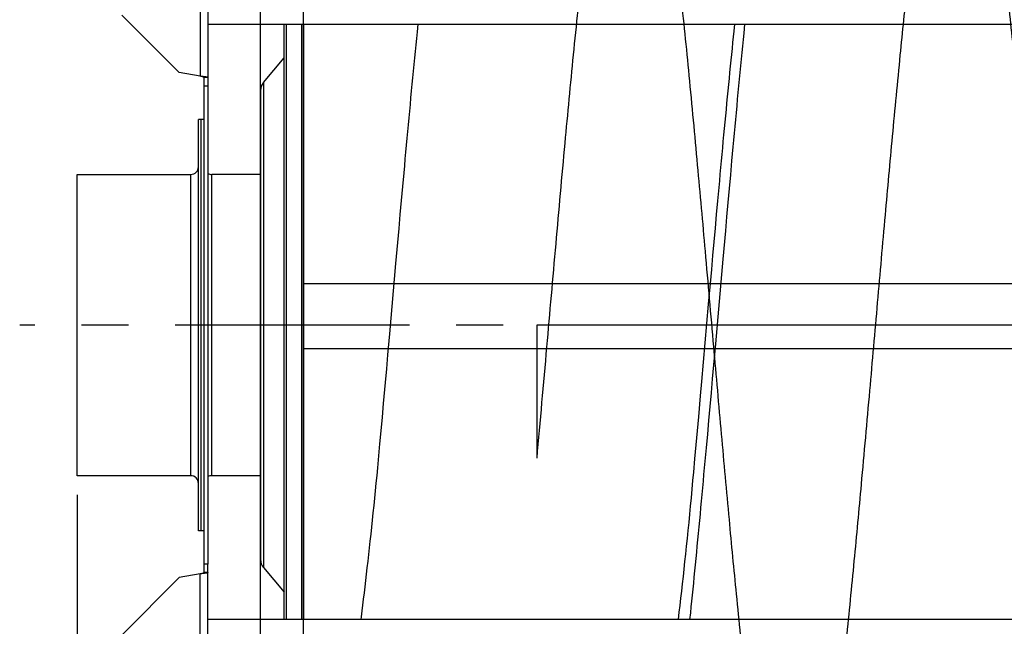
# Model space of a CAD drawing. Extents: x 0 to 594, y 0 to 420.
# Tile 8 of 33: x 228 to 279, y 71 to 103. Entities that reach past the tile are written whole.
import ezdxf

# ---------------------------------------------------------------- set-up
doc = ezdxf.new("R2010")
doc.units = 0
doc.header["$LTSCALE"] = 32.67
doc.linetypes.add('CENTER', pattern=[0.6, 0.375, -0.075, 0.075, -0.075])
doc.layers.get('0').update_dxf_attribs({"linetype": 'CONTINUOUS'})
for name, color, linetype in [('110528_DXF_CONTINUOUS_LINE', 7, 'CONTINUOUS'), ('110528_DXF_DIMENSION', 7, 'CONTINUOUS'), ('110534_DXF_CONTINUOUS_LINE', 7, 'CONTINUOUS'), ('110653_DXF_CONTINUOUS_LINE', 7, 'CONTINUOUS'), ('110803_DXF_CONTINUOUS_LINE', 7, 'CONTINUOUS'), ('112850_DXF_CONTINUOUS_LINE', 7, 'CONTINUOUS'), ('ASE_125_150-15_DXF_AXIS', 7, 'CONTINUOUS'), ('ASE_125_150-15_DXF_DIMENSI', 7, 'CONTINUOUS'), ('HOSE_125_150DXF_CONTINUOUS', 7, 'CONTINUOUS')]:
    doc.layers.add(name, color=color, linetype=linetype)
doc.styles.get("Standard").update_dxf_attribs({"font": 'txt', "width": 0.7})
doc.dimstyles.new('DIMSTYLE_2', dxfattribs={"dimtxt": 3.5, "dimasz": 3, "dimexe": 1.5, "dimexo": 1, "dimgap": 0.875, "dimtad": 1, "dimdec": 3, "dimlfac": 10, "dimtxsty": 'STANDARD', "dimblk": '_ARROW_FILLED', "dimblk1": '_ARROW_FILLED', "dimblk2": '_ARROW_FILLED', "dimcen": 0.09, "dimazin": 3, "dimtp": 1.2, "dimtm": 1.2, "dimtfac": 1, "dimtdec": 3, "dimtofl": 0, "dimtmove": 0, "dimatfit": 3, "dimtolj": 1})

# ---------------------------------------------------------------- blocks, each defined once
blk = doc.blocks.new('_ARROW_FILLED')
at = {"color": 0, "linetype": 'BYBLOCK'}
blk.add_solid([(0, 0), (-1, 0.167), (-1, -0.167)], dxfattribs=at)
blk = doc.blocks.new('*D7')
at = {"layer": 'ASE_125_150-15_DXF_DIMENSI', "color": 2, "linetype": 'CONTINUOUS'}
for p, q in [((230.677, 78.363), (230.677, 14.588)), ((382.277, 73.18), (382.277, 14.588)), ((230.677, 16.088), (306.477, 16.088)), ((382.277, 16.088), (306.477, 16.088))]:
    blk.add_line(p, q, dxfattribs=at)
at = {"layer": 'ASE_125_150-15_DXF_DIMENSI', "color": 2, "linetype": 'CONTINUOUS', "xscale": 3, "yscale": 3, "zscale": 3, "rotation": 180}
blk.add_blockref('_ARROW_FILLED', (230.677, 16.088), dxfattribs=at)
at = {"layer": 'ASE_125_150-15_DXF_DIMENSI', "color": 2, "linetype": 'CONTINUOUS', "xscale": 3, "yscale": 3, "zscale": 3}
blk.add_blockref('_ARROW_FILLED', (382.277, 16.088), dxfattribs=at)
at = {"layer": 'ASE_125_150-15_DXF_DIMENSI', "color": 2, "linetype": 'CONTINUOUS', "insert": (306.477, 20.463), "char_height": 3.5, "width": 13.875, "attachment_point": 2}
blk.add_mtext('1516', dxfattribs=at)

msp = doc.modelspace()

# ---------------------------------------------------------------- linework, layer by layer
at = {"layer": '110528_DXF_CONTINUOUS_LINE', "color": 3, "linetype": 'CONTINUOUS'}
for p, q in [((241.50888, 71.83774), (241.50888, 102.96858)), ((240.42923, 99.91897), (241.50888, 101.20565)), ((240.27716, 99.50115), (240.27716, 74.97432)), ((240.42923, 74.5565), (241.50888, 73.26982))]:
    msp.add_line(p, q, dxfattribs=at)
at = {"layer": '110528_DXF_CONTINUOUS_LINE', "color": 7, "linetype": 'CONTINUOUS'}
for p, q in [((241.63879, 71.83774), (241.63879, 102.96858)), ((242.52491, 102.96858), (242.52491, 71.83774))]:
    msp.add_line(p, q, dxfattribs=at)
at = {"layer": '110528_DXF_CONTINUOUS_LINE', "color": 9, "linetype": 'CONTINUOUS'}
for p, q in [((242.43783, 71.83774), (242.43783, 102.96858)), ((240.42923, 99.91897), (240.42923, 74.5565))]:
    msp.add_line(p, q, dxfattribs=at)
at = {"layer": '110528_DXF_CONTINUOUS_LINE', "color": 3, "linetype": 'CONTINUOUS'}
for centre, start, end in [((240.92716, 99.50115), 140, 180), ((240.92716, 74.97432), 180, 220)]:
    msp.add_arc(centre, 0.65, start, end, dxfattribs=at)
at = {"layer": '110528_DXF_DIMENSION', "color": 2, "linetype": 'CONTINUOUS'}
msp.add_line((240.27716, 45.98831), (240.27716, 128.48716), dxfattribs=at)
at = {"layer": '110534_DXF_CONTINUOUS_LINE', "color": 9, "linetype": 'CONTINUOUS'}
for p, q in [((237.12716, 110.48999), (237.12716, 100.24908)), ((237.12716, 63.98548), (237.12716, 74.22639))]:
    msp.add_line(p, q, dxfattribs=at)
at = {"layer": '110534_DXF_CONTINUOUS_LINE', "color": 3, "linetype": 'CONTINUOUS'}
for p, q in [((237.52716, 110.42978), (237.52716, 74.73774)), ((233.02716, 103.44304), (236.02716, 100.44304)), ((237.12716, 100.24908), (236.02716, 100.44304)), ((237.52716, 64.04569), (237.52716, 74.73774)), ((237.12716, 74.22639), (236.02716, 74.03243)), ((233.02716, 71.03243), (236.02716, 74.03243))]:
    msp.add_line(p, q, dxfattribs=at)
at = {"layer": '110534_DXF_CONTINUOUS_LINE', "color": 7, "linetype": 'CONTINUOUS'}
for p, q in [((237.32716, 74.73774), (237.32716, 100.17606)), ((237.52716, 100.17606), (237.32716, 100.17606)), ((237.52716, 99.73774), (237.32716, 99.73774)), ((237.32716, 74.29941), (237.32716, 74.73774)), ((237.52716, 74.73774), (237.32716, 74.73774)), ((237.52716, 74.29941), (237.32716, 74.29941))]:
    msp.add_line(p, q, dxfattribs=at)
for points in [[(237.32716, 100.17606), (237.32716, 100.18398), (237.30415, 100.20106), (237.26314, 100.21472), (237.19984, 100.23243), (237.15271, 100.24314), (237.12716, 100.24908)], [(237.32716, 74.29941), (237.32716, 74.29149), (237.30415, 74.27441), (237.26314, 74.26075), (237.19984, 74.24304), (237.15271, 74.23233), (237.12716, 74.22639)]]:
    msp.add_open_spline(points, degree=3, knots=[0, 0, 0, 0, 0.1095964, 0.32647794, 0.63723776, 1, 1, 1, 1], dxfattribs=at)
at = {"layer": '110534_DXF_CONTINUOUS_LINE', "color": 3, "linetype": 'CONTINUOUS'}
for points in [[(237.52716, 100.17606), (237.52716, 100.18003), (237.51526, 100.18878), (237.49296, 100.19568), (237.45555, 100.20486), (237.38377, 100.2173), (237.27255, 100.23222), (237.1782, 100.24315), (237.12716, 100.24908)], [(237.52716, 74.29941), (237.52716, 74.29544), (237.51526, 74.28669), (237.49296, 74.27979), (237.45555, 74.27061), (237.38377, 74.25817), (237.27255, 74.24325), (237.1782, 74.23232), (237.12716, 74.22639)]]:
    msp.add_open_spline(points, degree=3, knots=[0, 0, 0, 0, 0.0290834, 0.08885385, 0.18164624, 0.30490852, 0.62429132, 1, 1, 1, 1], dxfattribs=at)
at = {"layer": '110653_DXF_CONTINUOUS_LINE', "color": 9, "linetype": 'CONTINUOUS'}
for p, q in [((242.52491, 64.73774), (242.52491, 89.41992)), ((242.52491, 89.41992), (342.32491, 89.41992))]:
    msp.add_line(p, q, dxfattribs=at)
at = {"layer": '110653_DXF_CONTINUOUS_LINE', "color": 3, "linetype": 'CONTINUOUS'}
for p, q in [((242.52491, 89.41992), (247.25309, 89.41992)), ((263.81727, 89.41992), (264.35043, 89.41992))]:
    msp.add_line(p, q, dxfattribs=at)
at = {"layer": '110803_DXF_CONTINUOUS_LINE', "color": 7, "linetype": 'CONTINUOUS'}
for p, q in [((237.52716, 102.96959), (369.72716, 102.96959)), ((237.52716, 102.96858), (369.72716, 102.96858)), ((369.72716, 71.83774), (237.52716, 71.83774))]:
    msp.add_line(p, q, dxfattribs=at)
at = {"layer": '112850_DXF_CONTINUOUS_LINE', "color": 7, "linetype": 'CONTINUOUS'}
for p, q in [((237.02716, 76.48774), (237.02716, 97.98774)), ((237.17716, 97.98774), (237.02716, 97.98774)), ((237.32716, 97.98774), (237.17716, 97.98774)), ((237.17716, 76.48776), (237.17716, 97.98771)), ((237.17716, 76.48776), (237.17716, 97.98771)), ((230.67716, 79.36274), (230.67716, 95.11274)), ((230.67716, 95.11274), (236.62716, 95.11274)), ((240.27716, 95.11274), (237.72716, 95.11274)), ((236.62716, 79.36274), (230.67716, 79.36274)), ((240.27716, 79.36274), (237.72716, 79.36274)), ((237.17716, 76.48774), (237.02716, 76.48774)), ((237.32716, 76.48774), (237.17716, 76.48774))]:
    msp.add_line(p, q, dxfattribs=at)
at = {"layer": '112850_DXF_CONTINUOUS_LINE', "color": 9, "linetype": 'CONTINUOUS'}
for p, q in [((236.62716, 79.36274), (236.62716, 95.11274)), ((237.72716, 79.36274), (237.72716, 95.11274))]:
    msp.add_line(p, q, dxfattribs=at)
at = {"layer": '112850_DXF_CONTINUOUS_LINE', "color": 7, "linetype": 'CONTINUOUS'}
for centre, start, end in [((236.62716, 95.51274), 270, 360), ((237.72716, 95.51274), 240, 270), ((236.62716, 78.96274), 0, 90), ((237.72716, 78.96274), 90, 120)]:
    msp.add_arc(centre, 0.4, start, end, dxfattribs=at)
at = {"layer": 'ASE_125_150-15_DXF_AXIS', "color": 7, "linetype": 'CENTER'}
msp.add_line((385.27716, 87.23774), (227.67716, 87.23774), dxfattribs=at)
at = {"layer": 'HOSE_125_150DXF_CONTINUOUS', "color": 9, "linetype": 'CONTINUOUS'}
for p, q in [((242.52491, 64.73774), (242.52491, 109.60274)), ((242.52491, 89.41992), (342.32491, 89.41992)), ((254.72491, 87.23774), (254.72491, 80.28143)), ((351.32491, 87.23774), (254.72491, 87.23774)), ((242.52491, 86.01829), (364.52491, 86.01829))]:
    msp.add_line(p, q, dxfattribs=at)
at = {"layer": 'HOSE_125_150DXF_CONTINUOUS', "color": 7, "linetype": 'CONTINUOUS'}
for p, q in [((248.50403, 102.96959), (248.4635, 102.56499)), ((265.05294, 102.61056), (265.09026, 102.96959)), ((265.6013, 102.96858), (265.55513, 102.50759)), ((264.85652, 95.10223), (264.79068, 94.37289)), ((247.70281, 94.47827), (247.63739, 93.75016)), ((264.79068, 94.37289), (264.72493, 93.64081)), ((247.63739, 93.75016), (247.57207, 93.01992)), ((264.1383, 93.0204), (264.20227, 93.72864)), ((264.72493, 93.64081), (264.65927, 92.90633)), ((247.57207, 93.01992), (247.50686, 92.28798)), ((264.07423, 92.30757), (264.1383, 93.0204)), ((264.65927, 92.90633), (264.5937, 92.1699)), ((247.50686, 92.28798), (247.44175, 91.55473)), ((264.01008, 91.59057), (264.07423, 92.30757)), ((264.5937, 92.1699), (264.46279, 90.69287)), ((247.44175, 91.55473), (247.34427, 90.45326)), ((263.94586, 90.86987), (264.01008, 91.59057)), ((263.88156, 90.14593), (263.94586, 90.86987)), ((264.46279, 90.69287), (264.07203, 86.25949)), ((247.34427, 90.45326), (247.02058, 86.78049)), ((263.81721, 89.41918), (263.88156, 90.14593)), ((263.72052, 88.32455), (263.81721, 89.41918)), ((263.36419, 84.28128), (263.72052, 88.32455)), ((247.02058, 86.78049), (246.9883, 86.41425)), ((246.9883, 86.41425), (246.92378, 85.6831)), ((246.92378, 85.6831), (246.85935, 84.95423)), ((263.29912, 83.54484), (263.36419, 84.28128)), ((263.91006, 84.42761), (263.84544, 83.69978)), ((246.7629, 83.86633), (246.69874, 83.14546)), ((263.20135, 82.442), (263.29912, 83.54484)), ((263.84544, 83.69978), (263.78093, 82.9754)), ((246.69874, 83.14546), (246.63471, 82.42873)), ((263.78093, 82.9754), (263.71651, 82.25494)), ((246.63471, 82.42873), (246.57084, 81.71669)), ((263.13611, 81.70876), (263.20135, 82.442)), ((263.71651, 82.25494), (263.65219, 81.53883)), ((246.57084, 81.71669), (246.5084, 81.02406)), ((263.07082, 80.97772), (263.13611, 81.70876)), ((263.65219, 81.53883), (263.58797, 80.82752)), ((263.00548, 80.24945), (263.07082, 80.97772)), ((262.94142, 79.53881), (263.00548, 80.24945)), ((262.14172, 71.83774), (262.18654, 72.2191)), ((262.76434, 72.19808), (262.72717, 71.83774))]:
    msp.add_line(p, q, dxfattribs=at)
for points in [[(248.4635, 102.56499), (248.42998, 102.22783), (248.39651, 101.8891), (248.3631, 101.54887), (248.32975, 101.20723), (248.29645, 100.86421), (248.26319, 100.51977), (248.22999, 100.17398), (248.19683, 99.82688), (248.16371, 99.47841), (248.13061, 99.12863), (248.09756, 98.77758), (248.06453, 98.42523), (248.03152, 98.0716), (247.99854, 97.71678), (247.96558, 97.3608), (247.93264, 97.00372), (247.89973, 96.64558), (247.86685, 96.28647), (247.83398, 95.92644), (247.80115, 95.56553), (247.76834, 95.20383), (247.70281, 94.47827)], [(264.20227, 93.72864), (264.26615, 94.43181), (264.29805, 94.78131), (264.32992, 95.12935), (264.36176, 95.47588), (264.39357, 95.82079), (264.42534, 96.16405), (264.45708, 96.5056), (264.48878, 96.84538), (264.52044, 97.18331), (264.55206, 97.51938), (264.58365, 97.85354), (264.6152, 98.18577), (264.64671, 98.516), (264.67818, 98.84425), (264.70963, 99.17045), (264.74103, 99.49457), (264.7724, 99.81657), (264.80374, 100.13643), (264.83504, 100.45409), (264.8663, 100.76945), (264.89753, 101.08248), (264.92871, 101.39315), (264.95984, 101.70133), (264.99093, 102.007), (265.02196, 102.31012), (265.05294, 102.61056)], [(265.55513, 102.50759), (265.52145, 102.1685), (265.48782, 101.8278), (265.45425, 101.48556), (265.42072, 101.14177), (265.38724, 100.79647), (265.3538, 100.44973), (265.32041, 100.10156), (265.28705, 99.75201), (265.25373, 99.40113), (265.22045, 99.04895), (265.1872, 98.69552), (265.15399, 98.34089), (265.12081, 97.98509), (265.08767, 97.62818), (265.05457, 97.2702), (265.0215, 96.91119), (264.98845, 96.5512), (264.95543, 96.19027), (264.92244, 95.82843), (264.85652, 95.10223)], [(264.07203, 86.25949), (264.03959, 85.89192), (264.00718, 85.52489)], [(264.00718, 85.52489), (263.94241, 84.79269), (263.91006, 84.42761)], [(246.85935, 84.95423), (246.79502, 84.22814), (246.7629, 83.86633)], [(246.5084, 81.02406), (246.4713, 80.61671), (246.43243, 80.19661), (246.39349, 79.78233), (246.3545, 79.37386), (246.31546, 78.97112), (246.27638, 78.57395), (246.23726, 78.18233), (246.19813, 77.79619), (246.15899, 77.41536), (246.11983, 77.0398), (246.08069, 76.66946), (246.04156, 76.30418), (246.00246, 75.94392), (245.96339, 75.58863), (245.92435, 75.23816), (245.88535, 74.89247), (245.8464, 74.55152), (245.80749, 74.21512), (245.76863, 73.88324), (245.72984, 73.55584), (245.69112, 73.23285), (245.65247, 72.91423), (245.6139, 72.59995), (245.57541, 72.28988), (245.53701, 71.98399), (245.51844, 71.83774)], [(263.58797, 80.82752), (263.52387, 80.12147), (263.49186, 79.77054), (263.45989, 79.42107), (263.42795, 79.0731), (263.39603, 78.72668), (263.36414, 78.38183), (263.33228, 78.0386), (263.30044, 77.69704), (263.26863, 77.35717), (263.23683, 77.01903), (263.20506, 76.68267), (263.17332, 76.34817), (263.1416, 76.01557), (263.10991, 75.68492), (263.07827, 75.35636), (263.04666, 75.02992), (263.0151, 74.70566), (262.98358, 74.38368), (262.95211, 74.06405), (262.92068, 73.74678), (262.88931, 73.43197), (262.85799, 73.11966), (262.82672, 72.80989), (262.7955, 72.50268), (262.76434, 72.19808)], [(262.18654, 72.2191), (262.22872, 72.58271), (262.27092, 72.9511), (262.31315, 73.32442), (262.3554, 73.70273), (262.39766, 74.08606), (262.43991, 74.47452), (262.48214, 74.86816), (262.52436, 75.26702), (262.56654, 75.67121), (262.60869, 76.0808), (262.6508, 76.49581), (262.69285, 76.91638), (262.73483, 77.34257), (262.77674, 77.7744), (262.81856, 78.21199), (262.86027, 78.6554), (262.90186, 79.10466), (262.94142, 79.53881)]]:
    msp.add_lwpolyline(points, dxfattribs=at)
at = {"layer": 'HOSE_125_150DXF_CONTINUOUS', "color": 9, "linetype": 'CONTINUOUS'}
msp.add_open_spline([(351.32491, 66.96963), (351.12039, 68.7227), (350.70806, 72.61852), (350.124, 78.80535), (349.62365, 84.4458), (349.20203, 89.24141), (348.88403, 92.83183), (348.56571, 96.34638), (348.25727, 99.63772), (347.9326, 102.92986), (347.60785, 105.99942), (347.27469, 108.86692), (346.99146, 111.03849), (346.75272, 112.65334), (346.57673, 113.7396), (346.39654, 114.73741), (346.22184, 115.58484), (346.05978, 116.26464), (345.91089, 116.8036), (345.77904, 117.20289), (345.6672, 117.48222), (345.58784, 117.65459), (345.50852, 117.80101), (345.42919, 117.9215), (345.34962, 118.01619), (345.26763, 118.0866), (345.18117, 118.13082), (345.08915, 118.14292), (344.99779, 118.11973), (344.91227, 118.06592), (344.83063, 117.98647), (344.75118, 117.8829), (344.67186, 117.75349), (344.58987, 117.5929), (344.50576, 117.39935), (344.38446, 117.07763), (344.23607, 116.59884), (344.06544, 115.93397), (343.88854, 115.1272), (343.70683, 114.17507), (343.53146, 113.13785), (343.36454, 112.05163), (343.13465, 110.43272), (342.84506, 108.14405), (342.49254, 105.02047), (342.14112, 101.60235), (341.7795, 97.83863), (341.41721, 93.88021), (341.03537, 89.58144), (340.68006, 85.53555), (340.34175, 81.71709), (340.03297, 78.30073), (339.70782, 74.82778), (339.38258, 71.53104), (339.04882, 68.38414), (338.76627, 65.95285), (338.52928, 64.10325), (338.35284, 62.82138), (338.17199, 61.61355), (337.99375, 60.53771), (337.82443, 59.623), (337.6625, 58.84387), (337.49694, 58.15094), (337.34875, 57.62918), (337.22794, 57.27231), (337.14195, 57.04835), (337.05606, 56.85468), (336.96839, 56.6879), (336.87851, 56.54964), (336.78517, 56.44202), (336.6902, 56.36939), (336.59361, 56.3346), (336.4986, 56.33881), (336.40861, 56.37721), (336.32127, 56.44666), (336.23199, 56.54975), (336.14092, 56.68922), (336.04807, 56.86689), (335.95511, 57.08015), (335.82328, 57.43275), (335.66252, 57.96335), (335.47144, 58.73156), (335.27522, 59.66868), (335.09114, 60.68451), (334.92005, 61.7361), (334.75612, 62.83342), (334.58782, 64.05258), (334.35079, 65.89758), (334.04721, 68.50453), (333.69596, 71.83922), (333.33447, 75.53566), (332.97218, 79.44712), (332.59031, 83.71884), (332.21836, 87.95027), (331.84585, 92.17028), (331.48444, 96.18078), (331.10415, 100.2302), (330.724, 104.02558), (330.33414, 107.5719), (330.00233, 110.24867), (329.72156, 112.22381), (329.51554, 113.53258), (329.30484, 114.71575), (329.10688, 115.66909), (328.93141, 116.38408), (328.78263, 116.9043), (328.65073, 117.28737), (328.53868, 117.553), (328.45935, 117.71518), (328.38003, 117.85142), (328.30065, 117.96176), (328.22087, 118.04632), (328.13831, 118.1064), (328.05068, 118.13929), (327.95838, 118.13851), (327.8681, 118.10313), (327.78342, 118.03864), (327.70205, 117.94888), (327.62268, 117.83517), (327.54336, 117.69557), (327.42489, 117.44816), (327.27784, 117.05559), (327.10779, 116.48708), (326.93713, 115.80098), (326.76014, 114.97305), (326.5784, 113.9998), (326.40295, 112.9427), (326.23597, 111.83838), (326.00627, 110.19739), (325.71679, 107.8829), (325.36422, 104.73049), (325.01275, 101.28837), (324.6511, 97.50556), (324.2888, 93.53421), (323.90698, 89.22857), (323.54359, 85.09071), (323.18876, 81.09298), (322.85475, 77.41969), (322.50321, 73.71336), (322.1516, 70.23233), (321.84454, 67.44538), (321.5992, 65.4047), (321.41265, 63.95578), (321.22624, 62.61724), (321.03565, 61.36664), (320.84053, 60.21725), (320.64781, 59.22283), (320.46465, 58.40964), (320.29061, 57.75334), (320.13591, 57.276), (320.00364, 56.95131), (319.91075, 56.75882), (319.8179, 56.6019), (319.72483, 56.48035), (319.63072, 56.39391), (319.53131, 56.3418), (319.42381, 56.33217), (319.31577, 56.37237), (319.21301, 56.45569), (319.11551, 56.57558), (319.02076, 56.72956), (318.9279, 56.91599), (318.8349, 57.13798), (318.69648, 57.52113), (318.52434, 58.11246), (318.32462, 58.95291), (318.12422, 59.95028), (317.91652, 61.13716), (317.70326, 62.51534), (317.50746, 63.92278), (317.33043, 65.29736), (317.10259, 67.17419), (316.81438, 69.76098), (316.46148, 73.21213), (316.10946, 76.89538), (315.74752, 80.85995), (315.38529, 84.94125), (315.00369, 89.28462), (314.63145, 93.4842), (314.25874, 97.56722), (313.89816, 101.34079), (313.51907, 105.04001), (313.19241, 107.93166), (312.92343, 110.06953), (312.73245, 111.47729), (312.53677, 112.79645), (312.33555, 114.01325), (312.13482, 115.08133), (311.93055, 116.01358), (311.74924, 116.69864), (311.59431, 117.17141), (311.49157, 117.43953), (311.39621, 117.64917), (311.31038, 117.80753), (311.22452, 117.93558), (311.1365, 118.03545), (311.04465, 118.10579), (310.94578, 118.14162), (310.84475, 118.13572), (310.74708, 118.0892), (310.65278, 118.00669), (310.55965, 117.88913), (310.4668, 117.73625), (310.37073, 117.54131), (310.27216, 117.3018), (310.12922, 116.89577), (309.96176, 116.30715), (309.77308, 115.50559), (309.58151, 114.55563), (309.3847, 113.43801), (309.18328, 112.15098), (308.98158, 110.72539), (308.68897, 108.46935), (308.34707, 105.48693), (307.94717, 101.61872), (307.55546, 97.53117), (307.1424, 92.99152), (306.72998, 88.32176), (306.30634, 83.5024), (305.88367, 78.77948), (305.43931, 74.03518), (305.03284, 70.01373), (304.66482, 66.72833), (304.40295, 64.60964), (304.1886, 63.03871), (304.0257, 61.92978), (303.85873, 60.88685), (303.69071, 59.93982), (303.52706, 59.11815), (303.36543, 58.40371), (303.20033, 57.7787), (303.05189, 57.31622), (302.93039, 57.00788), (302.84449, 56.8202), (302.75868, 56.6629), (302.67102, 56.53328), (302.58067, 56.43277), (302.48537, 56.36389), (302.38604, 56.33239), (302.29073, 56.34235), (302.20446, 56.38403), (302.12403, 56.44992), (302.04442, 56.5416), (301.96233, 56.66313), (301.87824, 56.81667), (301.75601, 57.08316), (301.60732, 57.49464), (301.43719, 58.08023), (301.26054, 58.80729), (301.07905, 59.67985), (300.89889, 60.6701), (300.72292, 61.74927), (300.54543, 62.94286), (300.36319, 64.27638), (300.10618, 66.30591), (299.77748, 69.18334), (299.41782, 72.67154), (299.06568, 76.326), (298.73081, 79.96624), (298.37782, 83.9221), (298.02521, 87.93214), (297.66307, 92.0363), (297.30164, 96.05094), (296.92135, 100.10726), (296.5494, 103.82902), (296.23077, 106.74666), (295.98555, 108.80871), (295.79898, 110.2761), (295.61255, 111.63426), (295.4219, 112.90615), (295.22668, 114.07842), (295.03011, 115.11622), (294.83868, 115.98557), (294.67614, 116.60805), (294.54052, 117.04321), (294.43977, 117.32544), (294.33919, 117.56614), (294.23876, 117.76514), (294.13831, 117.9226), (294.03723, 118.03882), (293.93378, 118.11441), (293.8403, 118.14083), (293.76735, 118.13575), (293.68922, 118.11204), (293.59079, 118.04431), (293.48163, 117.91858), (293.38566, 117.76525), (293.29856, 117.59401), (293.21918, 117.41207), (293.13973, 117.2043), (293.02301, 116.86133), (292.87659, 116.34958), (292.70569, 115.63865), (292.5344, 114.81324), (292.35714, 113.84609), (292.17515, 112.73486), (291.99427, 111.51471), (291.8178, 110.22143), (291.56984, 108.27118), (291.25715, 105.54783), (290.87553, 101.87735), (290.50519, 98.02917), (290.13372, 93.97417), (289.77148, 89.89995), (289.38986, 85.55691), (289.00849, 81.24773), (288.61702, 76.94925), (288.22716, 72.87465), (287.88047, 69.51893), (287.59289, 66.96597), (287.38807, 65.27036), (287.19849, 63.81342), (287.02209, 62.55393), (286.84131, 61.37027), (286.65538, 60.27365), (286.46983, 59.30469), (286.28082, 58.45028), (286.11341, 57.81566), (285.97104, 57.37061), (285.87242, 57.10255), (285.77632, 56.87967), (285.68345, 56.6997), (285.59059, 56.5552), (285.49541, 56.44382), (285.39578, 56.36687), (285.2872, 56.33097), (285.1767, 56.3455), (285.07152, 56.40708), (284.97001, 56.50986), (284.86945, 56.65364), (284.76904, 56.83884), (284.66503, 57.07355), (284.55831, 57.36054), (284.40357, 57.84502), (284.22884, 58.51846), (284.03549, 59.40768), (283.84377, 60.42393), (283.64683, 61.60702), (283.44526, 62.95821), (283.24346, 64.44444), (282.95158, 66.77604), (282.59801, 69.94485), (282.17572, 74.13013), (281.7521, 78.64685), (281.30552, 83.63196), (280.89893, 88.26399), (280.52071, 92.53986), (280.18662, 96.23966), (279.83495, 99.98749), (279.48326, 103.52288), (279.12246, 106.86313), (278.81622, 109.41554), (278.55834, 111.33001), (278.36761, 112.63002), (278.17229, 113.83258), (277.97947, 114.88091), (277.79625, 115.74693), (277.62185, 116.45585), (277.4672, 116.97884), (277.33556, 117.34222), (277.24259, 117.56353), (277.14971, 117.74924), (277.05687, 117.8994), (276.96366, 118.01427), (276.86728, 118.09577), (276.76348, 118.14068), (276.6526, 118.13764), (276.54609, 118.08593), (276.44752, 117.99552), (276.35257, 117.87082), (276.25974, 117.71318), (276.16684, 117.51999), (276.07073, 117.28355), (275.97207, 117.00164), (275.82996, 116.53775), (275.65604, 115.85522), (275.45583, 114.91598), (275.24829, 113.78651), (275.03513, 112.46459), (274.83462, 111.0727), (274.6486, 109.66725), (274.47099, 108.23262), (274.28864, 106.66626), (274.03371, 104.35138), (273.70698, 101.15686), (273.32624, 97.15598), (272.93473, 92.84271), (272.54296, 88.40932), (272.13037, 83.71437), (271.72777, 79.20959), (271.32459, 74.88109), (270.995, 71.55074), (270.71918, 68.95535), (270.51191, 67.1086), (270.29936, 65.33564), (270.08574, 63.69151), (269.87767, 62.23043), (269.67165, 60.92398), (269.46103, 59.74325), (269.24452, 58.7042), (269.05607, 57.95529), (268.9016, 57.45248), (268.79022, 57.13914), (268.67641, 56.87071), (268.55897, 56.65034), (268.44147, 56.48656), (268.32901, 56.38494), (268.22474, 56.33935), (268.13247, 56.3344), (268.04169, 56.36444), (267.9507, 56.42845), (267.85898, 56.52799), (267.76608, 56.66461), (267.67323, 56.8367), (267.5803, 57.04439), (267.48725, 57.28762), (267.35603, 57.68026), (267.18879, 58.28356), (266.99281, 59.13897), (266.79841, 60.13511), (266.60827, 61.24254), (266.41615, 62.48687), (266.21891, 63.8935), (266.01698, 65.46185), (265.8149, 67.15137), (265.52534, 69.73146), (265.18439, 73.05203), (264.78333, 77.25602), (264.39147, 81.57114), (263.97855, 86.24449), (263.56608, 90.93911), (263.14261, 95.66709), (262.7209, 100.1795), (262.278, 104.58188), (261.90435, 107.91342), (261.60755, 110.25149), (261.41659, 111.64449), (261.22096, 112.94763), (261.01978, 114.1472), (260.81913, 115.19732), (260.61499, 116.11047), (260.43367, 116.77887), (260.27853, 117.23748), (260.17186, 117.50553), (260.06787, 117.7217), (259.96748, 117.88898), (259.86659, 118.01493), (259.76205, 118.1021), (259.6653, 118.13834), (259.58868, 118.13815), (259.51074, 118.11973), (259.41181, 118.05843), (259.30238, 117.93938), (259.19367, 117.77248), (259.0851, 117.55703), (258.97627, 117.29278), (258.86357, 116.96927), (258.74788, 116.58375), (258.58112, 115.94961), (258.39186, 115.0862), (258.18194, 113.96317), (257.97415, 112.70005), (257.76075, 111.24751), (257.5423, 109.60626), (257.32364, 107.81898), (257.09813, 105.83873), (256.86662, 103.67217), (256.55699, 100.61165), (256.17044, 96.53562), (255.71235, 91.4424), (255.22996, 85.95067), (254.89976, 82.21599), (254.72491, 80.28143)], degree=3, knots=[0, 0, 0, 0, 0.0073696, 0.01635708, 0.02594785, 0.03101374, 0.03645843, 0.04099837, 0.04574879, 0.05026162, 0.05481133, 0.05863708, 0.06231527, 0.06395489, 0.06545304, 0.06690991, 0.06818836, 0.06906536, 0.06982747, 0.07052263, 0.07081966, 0.0710834, 0.07131455, 0.07151435, 0.07168483, 0.07182934, 0.07196312, 0.07208445, 0.07220824, 0.07234859, 0.07250155, 0.07268183, 0.07289226, 0.07313453, 0.07343411, 0.07377298, 0.07456973, 0.07552552, 0.07663846, 0.07801788, 0.07957251, 0.08103061, 0.0826065, 0.08639999, 0.09066264, 0.09573162, 0.10074737, 0.1064504, 0.11232907, 0.11876758, 0.12340904, 0.12833554, 0.13309072, 0.13797376, 0.1421678, 0.14630421, 0.14819363, 0.14995387, 0.15170706, 0.15329297, 0.15450704, 0.15559109, 0.15661538, 0.15748132, 0.15785461, 0.15818826, 0.1584827, 0.15873871, 0.15897432, 0.15916975, 0.15933096, 0.15946855, 0.15958908, 0.15971888, 0.15987032, 0.16005135, 0.16028612, 0.16056426, 0.16088753, 0.16125691, 0.16213554, 0.16320052, 0.16456161, 0.16613255, 0.16751086, 0.1690101, 0.17076516, 0.17264965, 0.17677715, 0.18172367, 0.18665053, 0.19228521, 0.19812585, 0.20455826, 0.21002169, 0.21581503, 0.22137196, 0.22700441, 0.23174174, 0.23626866, 0.23826603, 0.24007166, 0.24180045, 0.24328367, 0.24413634, 0.24487388, 0.24554244, 0.24582633, 0.24607718, 0.24629584, 0.24648382, 0.24664359, 0.24677929, 0.246907, 0.24702743, 0.24715578, 0.24730482, 0.24746808, 0.24765994, 0.24788272, 0.2481378, 0.24880461, 0.24963023, 0.25061469, 0.25175582, 0.25316498, 0.25474832, 0.25622993, 0.25782838, 0.26166695, 0.2659689, 0.27107314, 0.2761141, 0.281836, 0.28772438, 0.29416288, 0.29918015, 0.30448255, 0.30956396, 0.31472536, 0.31909142, 0.32127107, 0.32330749, 0.32519126, 0.32691396, 0.32858951, 0.33005886, 0.33114293, 0.33206937, 0.33289338, 0.3332358, 0.33353258, 0.33378507, 0.33399587, 0.33416966, 0.33431492, 0.33445673, 0.33460608, 0.33478399, 0.33500329, 0.33524848, 0.33553759, 0.33587213, 0.33625294, 0.3372381, 0.33844146, 0.33985928, 0.34148515, 0.34347224, 0.34568203, 0.34741836, 0.34925918, 0.35357622, 0.35828605, 0.36374451, 0.36902565, 0.37490896, 0.380853, 0.38723126, 0.39251306, 0.39797256, 0.4030595, 0.40803993, 0.41012302, 0.41205643, 0.41397178, 0.41569123, 0.41720595, 0.41850902, 0.41967572, 0.4201628, 0.42058578, 0.42087395, 0.42112387, 0.42133711, 0.42151636, 0.42167769, 0.42181535, 0.421946, 0.42208879, 0.42225882, 0.42246515, 0.42271276, 0.42300439, 0.42337177, 0.42379354, 0.4248012, 0.42592506, 0.42723142, 0.42884703, 0.43066313, 0.4326706, 0.43485868, 0.44016201, 0.44520465, 0.45109636, 0.45730764, 0.46423826, 0.47067086, 0.47750851, 0.48403763, 0.49056738, 0.49438529, 0.49784146, 0.49948096, 0.50100541, 0.50252137, 0.50389105, 0.5050212, 0.50601939, 0.5069491, 0.50771979, 0.50804568, 0.50833247, 0.50858107, 0.50879306, 0.50898457, 0.50914268, 0.50927868, 0.50940975, 0.50953206, 0.50967386, 0.50984109, 0.51003735, 0.51028519, 0.51057121, 0.51126079, 0.51210944, 0.51311665, 0.51438411, 0.51583033, 0.51731899, 0.5189495, 0.52086887, 0.52293872, 0.52749139, 0.53296133, 0.53758077, 0.54282121, 0.54822535, 0.5541641, 0.55962974, 0.56542888, 0.57099503, 0.57664113, 0.58104637, 0.58324986, 0.58531183, 0.5872227, 0.58897392, 0.59068177, 0.59218465, 0.59338375, 0.59439819, 0.59486975, 0.59528656, 0.59564908, 0.59595831, 0.59621628, 0.59642703, 0.59659826, 0.59674432, 0.59682104, 0.59690088, 0.59708265, 0.59730993, 0.59759269, 0.59783576, 0.59811171, 0.59842112, 0.59876431, 0.59962417, 0.60064244, 0.60181684, 0.60314365, 0.60474776, 0.60651838, 0.60829391, 0.6101978, 0.61472712, 0.61973961, 0.62560633, 0.63086935, 0.63674215, 0.64268535, 0.64907363, 0.65480546, 0.66070793, 0.66616476, 0.66889164, 0.67143516, 0.67329613, 0.67502634, 0.67674539, 0.67829565, 0.67967039, 0.68086433, 0.68194903, 0.68240934, 0.68281494, 0.68314119, 0.68342219, 0.6836597, 0.68385684, 0.68403153, 0.68417921, 0.68432156, 0.68448243, 0.68467901, 0.6849208, 0.68521273, 0.68555741, 0.68599193, 0.68649062, 0.68768049, 0.6888951, 0.69028998, 0.69199818, 0.6939028, 0.69599409, 0.69826077, 0.70371426, 0.70930701, 0.71582506, 0.72265648, 0.73020571, 0.7352405, 0.7405801, 0.74571708, 0.75095831, 0.75541485, 0.75974525, 0.76169188, 0.76348078, 0.76523138, 0.76677872, 0.76793107, 0.76892694, 0.7698266, 0.77020653, 0.7705402, 0.77082839, 0.77107271, 0.77127604, 0.77144359, 0.77159573, 0.77173711, 0.77189199, 0.77207943, 0.77229104, 0.77254442, 0.77284205, 0.77318535, 0.77360965, 0.77408873, 0.77521081, 0.77654914, 0.77809808, 0.78000539, 0.78213977, 0.7839697, 0.78592497, 0.78817576, 0.79055415, 0.79564916, 0.80158387, 0.80733527, 0.81373325, 0.82016763, 0.82701463, 0.83261792, 0.83831952, 0.84098827, 0.84351597, 0.84607903, 0.84844417, 0.85043861, 0.85224113, 0.85396644, 0.85544601, 0.85667225, 0.8571892, 0.85764185, 0.85806021, 0.85840564, 0.85868232, 0.85889898, 0.85902919, 0.85914977, 0.85927588, 0.85942093, 0.85960979, 0.85983801, 0.86010917, 0.86042527, 0.86078743, 0.86119613, 0.86215348, 0.8634, 0.86485968, 0.86639077, 0.86809147, 0.87011673, 0.87232149, 0.87469408, 0.87722151, 0.88316221, 0.88863176, 0.89485494, 0.90125412, 0.90822137, 0.91453289, 0.92107484, 0.92714497, 0.93300771, 0.93507218, 0.93698579, 0.93887849, 0.94057421, 0.94206427, 0.94334196, 0.94448069, 0.94495376, 0.94536285, 0.94568454, 0.94595439, 0.94617586, 0.94635547, 0.94651734, 0.9465939, 0.94667246, 0.94684901, 0.94706903, 0.94734361, 0.94767811, 0.94807515, 0.94853604, 0.94910802, 0.94975538, 0.95127352, 0.9527974, 0.95452554, 0.95661819, 0.95892737, 0.96143886, 0.96413652, 0.96724928, 0.97053677, 0.97698094, 0.98434501, 0.99188933, 1, 1, 1, 1], dxfattribs=at)

# ---------------------------------------------------------------- dimensions: what is measured, and where the dimension line sits
at = {"layer": 'ASE_125_150-15_DXF_DIMENSI', "color": 2, "linetype": 'CONTINUOUS'}
dim = msp.add_linear_dim(base=(382.27716, 16.08773), p1=(230.67716, 79.36274), p2=(382.27716, 74.18004), dimstyle='DIMSTYLE_2', dxfattribs=at)
dim.commit()
dim.dimension.update_dxf_attribs({"geometry": '*D7', "text_midpoint": (305.97715, 16.08773), "dimtype": 160})

doc.saveas('drawing.dxf')
